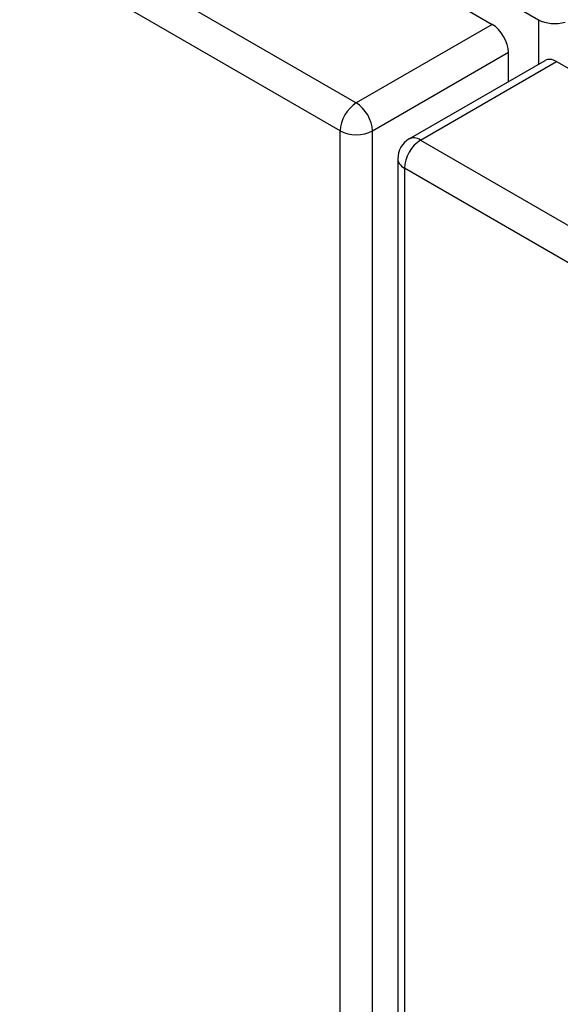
# Model space of a CAD drawing. Header units: inches. Extents: x 23 to 567, y 61 to 264.
# Tile 194 of 256: x 518.25 to 520.59, y 231.71 to 235.98. Entities that reach past the tile are written whole.
import ezdxf

# ---------------------------------------------------------------- set-up
doc = ezdxf.new("R2010")
doc.units = ezdxf.units.IN
doc.header["$MEASUREMENT"] = 0
doc.layers.add('Visible Edges(ANSI)', color=7, linetype='Continuous', lineweight=25)
doc.layers.add('Visible Tangent Edges(ANSI)', color=7, linetype='Continuous', lineweight=25)

msp = doc.modelspace()

# ---------------------------------------------------------------- linework, layer by layer
at = {"layer": 'Visible Edges(ANSI)'}
for p, q in [((482.3932, 257.8414), (520.2976, 235.9572)), ((520.3676, 235.7086), (520.3676, 235.836)), ((519.937, 235.46), (520.5274, 235.8009)), ((520.5769, 235.796), (558.4814, 213.9118)), ((519.8875, 235.3743), (519.8875, 209.475))]:
    msp.add_line(p, q, dxfattribs=at)
msp.add_arc((519.9865, 235.3743), 0.099, 120, 180, dxfattribs=at)
for centre, start_param, end_param in [((520.2976, 235.8764), 3.926991, 5.497787), ((520.5769, 235.7152), 5.497787, 6.283185)]:
    msp.add_ellipse(centre, major_axis=(-0.0495, 0.0857), ratio=0.57735, start_param=start_param, end_param=end_param, dxfattribs=at)
at = {"layer": 'Visible Tangent Edges(ANSI)'}
for p, q in [((482.4547, 257.9421), (520.4985, 235.9776)), ((481.8027, 257.5005), (519.7072, 235.6164)), ((519.6372, 235.4951), (481.7327, 257.3793)), ((520.2976, 235.9572), (519.7072, 235.6164)), ((520.4985, 235.9776), (520.4985, 235.7842)), ((519.7772, 235.4951), (520.3676, 235.836)), ((519.9865, 235.4551), (520.5769, 235.796)), ((519.6372, 209.5958), (519.6372, 235.4951)), ((519.7772, 209.5958), (519.7772, 235.4951)), ((519.9865, 235.4551), (557.891, 213.5709)), ((557.821, 213.4497), (519.9165, 235.3338)), ((519.9165, 235.3338), (519.9165, 209.4346))]:
    msp.add_line(p, q, dxfattribs=at)
for centre, major_axis, start_param, end_param in [((520.5685, 236.018), (-0.099, 0), 0.785398, 2.050655), ((519.7072, 235.5355), (0.0495, 0.0857), 0.785398, 2.356194), ((519.7072, 235.5355), (-0.0495, 0.0857), 3.926991, 5.497787), ((519.7072, 235.5355), (-0.099, 0), 0.785398, 2.356194), ((519.9865, 235.3743), (-0.0495, 0.0857), 5.497787, 6.283185), ((519.9865, 235.3743), (-0.0495, -0.0857), 3.926991, 5.497787), ((519.9865, 235.3743), (-0.099, 0), 0, 0.785398)]:
    msp.add_ellipse(centre, major_axis=major_axis, ratio=0.57735, start_param=start_param, end_param=end_param, dxfattribs=at)

doc.saveas('drawing.dxf')
